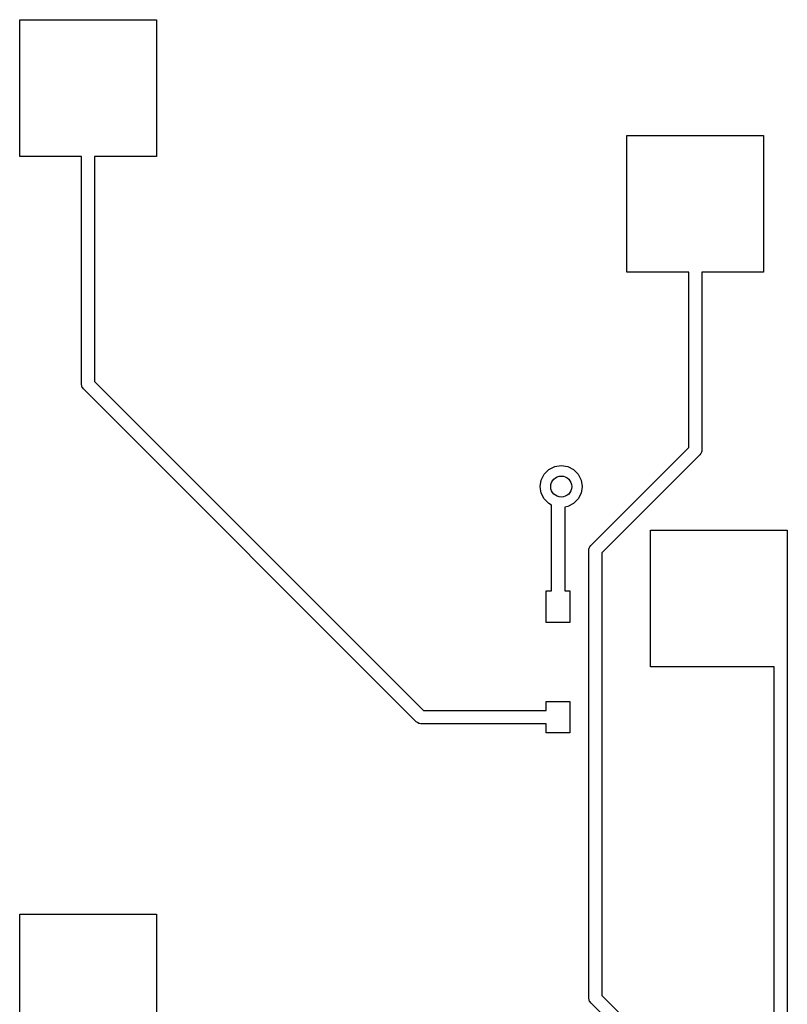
# Model space of a CAD drawing. Extents: x 3.08 to 10.86, y -3.21 to -0.59.
# Tile 7 of 18: x 3.08 to 3.66, y -1.37 to -0.63. Entities that reach past the tile are written whole.
import ezdxf

# ---------------------------------------------------------------- set-up
doc = ezdxf.new("R2010")
doc.units = 0
doc.header["$MEASUREMENT"] = 0
doc.layers.add('BLACK', color=7, linetype='CONTINUOUS')

msp = doc.modelspace()

# ---------------------------------------------------------------- linework, layer by layer
at = {"layer": 'BLACK', "linetype": 'CONTINUOUS'}
for p, q in [((3.08268, -0.737204), (3.08268, -0.634842)), ((3.08268, -0.634842), (3.18504, -0.634842)), ((3.18504, -0.634842), (3.18504, -0.737204)), ((3.5374, -0.823818), (3.5374, -0.721456)), ((3.5374, -0.721456), (3.63976, -0.721456)), ((3.63976, -0.721456), (3.63976, -0.823818)), ((3.12894, -0.737204), (3.08268, -0.737204)), ((3.12894, -0.90765), (3.12894, -0.737204)), ((3.18504, -0.737204), (3.13878, -0.737204)), ((3.13878, -0.737204), (3.13878, -0.905612)), ((3.58366, -0.823818), (3.5374, -0.823818)), ((3.58366, -0.954982), (3.58366, -0.823818)), ((3.63976, -0.823818), (3.5935, -0.823818)), ((3.5935, -0.823818), (3.5935, -0.95702)), ((3.13878, -0.905612), (3.38507, -1.1519)), ((3.12928, -0.908813), (3.12894, -0.90765)), ((3.12953, -0.909998), (3.12928, -0.908813)), ((3.12968, -0.910202), (3.12953, -0.909998)), ((3.12972, -0.910309), (3.12968, -0.910202)), ((3.12985, -0.910428), (3.12972, -0.910309)), ((3.13038, -0.91113), (3.12985, -0.910428)), ((3.37955, -1.1603), (3.13038, -0.91113)), ((3.5103, -1.02834), (3.58366, -0.954982)), ((3.5935, -0.95702), (3.59338, -0.957888)), ((3.59206, -0.9605), (3.5187, -1.03386)), ((3.59264, -0.959436), (3.59206, -0.9605)), ((3.5933, -0.958418), (3.59264, -0.959436)), ((3.59334, -0.958166), (3.5933, -0.958418)), ((3.59339, -0.958069), (3.59334, -0.958166)), ((3.59338, -0.957888), (3.59339, -0.958069)), ((3.47545, -0.974996), (3.47893, -0.971512)), ((3.47893, -0.971512), (3.48332, -0.969275)), ((3.48332, -0.969275), (3.48819, -0.968504)), ((3.48819, -0.968504), (3.49306, -0.969275)), ((3.49306, -0.969275), (3.49745, -0.971512)), ((3.49745, -0.971512), (3.50093, -0.974996)), ((3.47244, -0.984252), (3.47321, -0.979386)), ((3.47321, -0.979386), (3.47545, -0.974996)), ((3.50093, -0.974996), (3.50317, -0.979386)), ((3.50317, -0.979386), (3.50394, -0.984252)), ((3.47321, -0.989118), (3.47244, -0.984252)), ((3.50394, -0.984252), (3.50317, -0.989118)), ((3.47545, -0.993508), (3.47321, -0.989118)), ((3.47893, -0.996992), (3.47545, -0.993508)), ((3.50093, -0.993508), (3.49745, -0.996992)), ((3.50317, -0.989118), (3.50093, -0.993508)), ((3.48097, -0.99803), (3.47893, -0.996992)), ((3.48097, -1.06234), (3.48097, -0.99803)), ((3.49306, -0.999229), (3.49081, -0.999585)), ((3.49081, -0.999585), (3.49081, -1.06234)), ((3.49745, -0.996992), (3.49306, -0.999229)), ((3.55512, -1.11909), (3.55512, -1.01673)), ((3.55512, -1.01673), (3.65748, -1.01673)), ((3.65748, -1.01673), (3.65748, -1.11909)), ((3.50886, -1.03182), (3.50898, -1.03096)), ((3.50897, -1.03078), (3.50902, -1.03068)), ((3.50898, -1.03096), (3.50897, -1.03078)), ((3.50902, -1.03068), (3.50906, -1.03043)), ((3.50906, -1.03043), (3.50972, -1.02941)), ((3.50972, -1.02941), (3.5103, -1.02834)), ((3.50886, -1.36713), (3.50886, -1.03182)), ((3.5187, -1.03386), (3.5187, -1.36509)), ((3.47703, -1.08596), (3.47703, -1.06234)), ((3.47703, -1.06234), (3.48097, -1.06234)), ((3.49081, -1.06234), (3.49475, -1.06234)), ((3.49475, -1.06234), (3.49475, -1.08596)), ((3.49475, -1.08596), (3.47703, -1.08596)), ((3.64762, -1.11909), (3.55512, -1.11909)), ((3.64762, -1.68602), (3.64762, -1.11909)), ((3.65748, -1.11909), (3.65746, -1.11909)), ((3.65746, -1.11909), (3.65746, -1.67908)), ((3.47703, -1.1519), (3.47703, -1.14501)), ((3.47703, -1.14501), (3.49475, -1.14501)), ((3.49475, -1.14501), (3.49475, -1.16863)), ((3.38507, -1.1519), (3.47703, -1.1519)), ((3.38061, -1.16088), (3.37955, -1.1603)), ((3.38163, -1.16154), (3.38061, -1.16088)), ((3.38188, -1.16158), (3.38163, -1.16154)), ((3.38198, -1.16163), (3.38188, -1.16158)), ((3.38216, -1.16162), (3.38198, -1.16163)), ((3.38303, -1.16174), (3.38216, -1.16162)), ((3.47703, -1.16174), (3.38303, -1.16174)), ((3.47703, -1.16863), (3.47703, -1.16174)), ((3.49475, -1.16863), (3.47703, -1.16863)), ((3.08268, -1.4065), (3.08268, -1.30413)), ((3.08268, -1.30413), (3.18504, -1.30413)), ((3.18504, -1.30413), (3.18504, -1.4065)), ((3.5092, -1.36829), (3.50886, -1.36713)), ((3.50945, -1.36947), (3.5092, -1.36829)), ((3.50961, -1.36968), (3.50945, -1.36947)), ((3.50964, -1.36978), (3.50961, -1.36968)), ((3.50977, -1.3699), (3.50964, -1.36978)), ((3.5103, -1.3706), (3.50977, -1.3699)), ((3.5187, -1.36509), (3.54436, -1.39075)), ((3.5374, -1.39771), (3.5103, -1.3706))]:
    msp.add_line(p, q, dxfattribs=at)
at = {"layer": 'BLACK'}
msp.add_circle((3.48819, -0.984252), 0.007874, dxfattribs=at)

doc.saveas('drawing.dxf')
